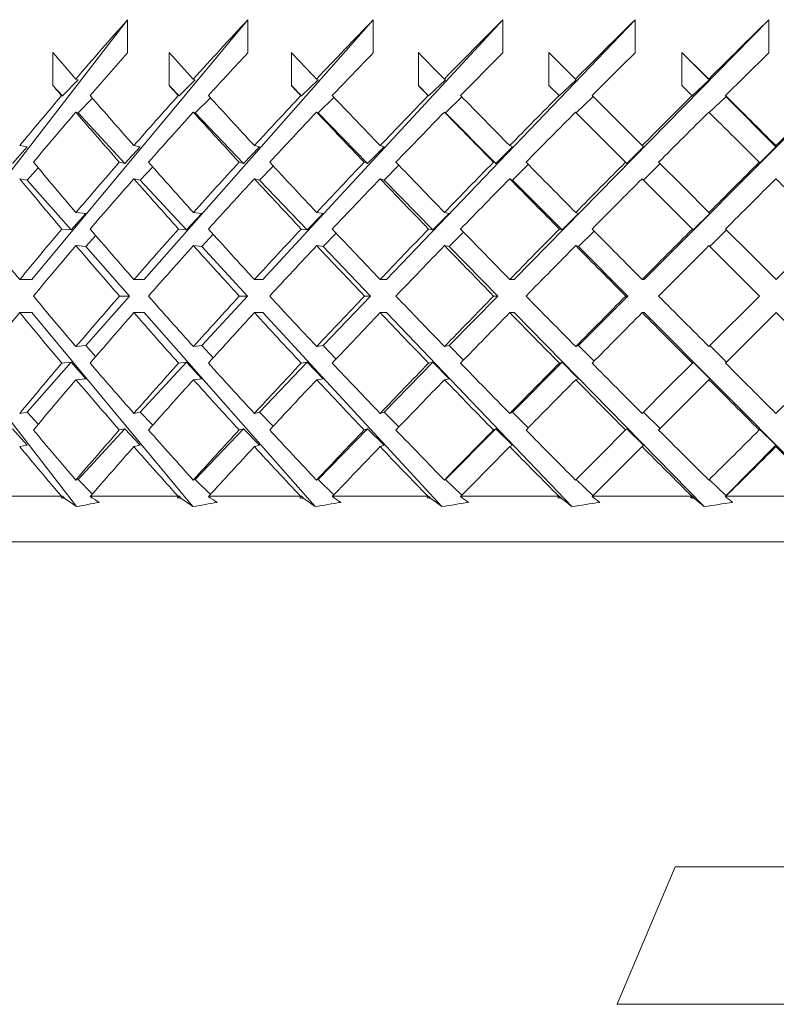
# Model space of a CAD drawing. Header units: inches. Extents: x 1.8 to 14.2, y 0.2 to 10.6.
# Tile 18 of 39: x 7.878 to 8.362, y 6.519 to 7.15. Entities that reach past the tile are written whole.
import ezdxf

# ---------------------------------------------------------------- set-up
doc = ezdxf.new("R2010")
doc.units = ezdxf.units.IN
doc.header["$MEASUREMENT"] = 0

msp = doc.modelspace()

# ---------------------------------------------------------------- linework, layer by layer
at = {"color": 7, "linetype": 'Continuous', "lineweight": 15}
for p, q in [((7.81816, 6.98325), (7.94677, 7.14963)), ((7.88541, 6.98325), (8.02375, 7.14963)), ((7.94677, 7.14963), (7.94677, 7.12842)), ((7.95736, 6.98325), (8.10409, 7.14963)), ((8.02375, 7.14963), (8.02375, 7.12842)), ((8.0333, 6.98325), (8.18701, 7.14963)), ((8.10409, 7.14963), (8.10409, 7.12842)), ((8.11251, 6.98325), (8.27172, 7.14963)), ((8.18701, 7.14963), (8.18701, 7.12842)), ((8.19422, 6.98325), (8.3574, 7.14963)), ((8.27172, 7.14963), (8.27172, 7.12842)), ((8.27765, 6.98325), (8.44323, 7.14963)), ((8.3574, 7.14963), (8.3574, 7.12842)), ((7.89895, 7.10746), (7.89895, 7.12867)), ((7.97335, 7.10746), (7.97335, 7.12867)), ((8.0516, 7.10746), (8.0516, 7.12867)), ((8.13293, 7.10746), (8.13293, 7.12867)), ((8.23361, 7.11163), (8.21658, 7.12867)), ((8.21658, 7.10746), (8.21658, 7.12867)), ((8.30172, 7.10746), (8.30172, 7.12867)), ((8.30172, 7.12867), (8.3191, 7.1112)), ((7.90508, 7.10083), (7.89895, 7.10746)), ((7.91509, 7.1112), (7.90508, 7.10083)), ((7.91509, 7.1112), (7.91358, 7.11163)), ((7.9797, 7.10083), (7.97335, 7.10746)), ((7.99007, 7.1112), (7.9797, 7.10083)), ((7.99007, 7.1112), (7.98881, 7.11163)), ((8.0581, 7.10083), (8.0516, 7.10746)), ((8.06873, 7.1112), (8.0581, 7.10083)), ((8.06873, 7.1112), (8.06774, 7.11163)), ((8.13953, 7.10083), (8.13293, 7.10746)), ((8.15032, 7.1112), (8.13953, 7.10083)), ((8.15032, 7.1112), (8.1496, 7.11163)), ((8.21658, 7.10746), (8.22304, 7.101)), ((8.23405, 7.1112), (8.22321, 7.10083)), ((8.23405, 7.1112), (8.23361, 7.11163)), ((8.3191, 7.1112), (8.30832, 7.10083)), ((8.3191, 7.1112), (8.31896, 7.11163)), ((7.90448, 7.101), (7.90508, 7.10083)), ((7.91509, 7.08999), (7.92417, 7.09939)), ((7.9792, 7.101), (7.9797, 7.10083)), ((7.99007, 7.08999), (7.99974, 7.09966)), ((8.05771, 7.101), (8.0581, 7.10083)), ((8.06873, 7.08999), (8.07889, 7.0999)), ((8.13925, 7.101), (8.13953, 7.10083)), ((8.15032, 7.08999), (8.16087, 7.10014)), ((8.22304, 7.101), (8.22321, 7.10083)), ((8.23405, 7.08999), (8.24476, 7.10024)), ((8.24476, 7.10049), (8.24476, 7.10024)), ((8.30826, 7.101), (8.30832, 7.10083)), ((8.31925, 7.09013), (8.32976, 7.10024)), ((8.32967, 7.10104), (8.32989, 7.10037)), ((8.32976, 7.10049), (8.32989, 7.10037)), ((8.32976, 7.10049), (8.32976, 7.10024)), ((8.32976, 7.10049), (8.36194, 7.06816)), ((7.91509, 7.08999), (7.91358, 7.09042)), ((7.94497, 7.05765), (7.91509, 7.08999)), ((7.99007, 7.08999), (7.98881, 7.09042)), ((8.02101, 7.05765), (7.99007, 7.08999)), ((8.06873, 7.08999), (8.06774, 7.09042)), ((8.10045, 7.05765), (8.06873, 7.08999)), ((8.15032, 7.08999), (8.1496, 7.09042)), ((8.1825, 7.05765), (8.15032, 7.08999)), ((7.88248, 7.06816), (7.87304, 7.05765)), ((7.88248, 7.06816), (7.87763, 7.06901)), ((7.95486, 7.06816), (7.94497, 7.05765)), ((7.95486, 7.06816), (7.95074, 7.06901)), ((8.03126, 7.06816), (8.02101, 7.05765)), ((8.03126, 7.06816), (8.02792, 7.06901)), ((8.11095, 7.06816), (8.10045, 7.05765)), ((8.11095, 7.06816), (8.10841, 7.06901)), ((8.19316, 7.06816), (8.1825, 7.05765)), ((8.19316, 7.06816), (8.19145, 7.06901)), ((8.27709, 7.06816), (8.26638, 7.05765)), ((8.27709, 7.06816), (8.27623, 7.06901)), ((8.36194, 7.06816), (8.35128, 7.05765)), ((8.36194, 7.06816), (8.36194, 7.06901)), ((7.94144, 7.05839), (7.94497, 7.05765)), ((7.95486, 7.04694), (7.9628, 7.05538)), ((8.01815, 7.05839), (8.02101, 7.05765)), ((8.03126, 7.04694), (8.04004, 7.05594)), ((8.09827, 7.05839), (8.10045, 7.05765)), ((8.11095, 7.04694), (8.12047, 7.05646)), ((8.18104, 7.05839), (8.1825, 7.05765)), ((8.19316, 7.04694), (8.20332, 7.05696)), ((8.26565, 7.05839), (8.26638, 7.05765)), ((8.27709, 7.04694), (8.28767, 7.05732)), ((8.28767, 7.05757), (8.28767, 7.05732)), ((8.35128, 7.05839), (8.35128, 7.05765)), ((7.88248, 7.04694), (7.88951, 7.05476)), ((7.88248, 7.04694), (7.87763, 7.0478)), ((7.91066, 7.015), (7.88248, 7.04694)), ((7.95486, 7.04694), (7.95074, 7.0478)), ((7.98438, 7.015), (7.95486, 7.04694)), ((8.03126, 7.04694), (8.02792, 7.0478)), ((8.06183, 7.015), (8.03126, 7.04694)), ((8.11095, 7.04694), (8.10841, 7.0478)), ((8.14228, 7.015), (8.11095, 7.04694)), ((8.19316, 7.04694), (8.19145, 7.0478)), ((8.22495, 7.015), (8.19316, 7.04694)), ((7.92003, 7.02558), (7.91066, 7.015)), ((7.92003, 7.02558), (7.91367, 7.02618)), ((7.9942, 7.02558), (7.98438, 7.015)), ((7.9942, 7.02558), (7.9889, 7.02618)), ((8.07201, 7.02558), (8.06183, 7.015)), ((8.07201, 7.02558), (8.06784, 7.02618)), ((8.15271, 7.02558), (8.14228, 7.015)), ((8.15271, 7.02558), (8.1497, 7.02618)), ((8.23553, 7.02558), (8.22495, 7.015)), ((8.23553, 7.02558), (8.23371, 7.02618)), ((8.31967, 7.02558), (8.30904, 7.015)), ((8.31967, 7.02558), (8.31906, 7.02618)), ((7.90466, 7.01557), (7.91066, 7.015)), ((7.92003, 7.00436), (7.9263, 7.01144)), ((7.97939, 7.01557), (7.98438, 7.015)), ((7.9942, 7.00436), (8.00151, 7.01224)), ((8.0579, 7.01557), (8.06183, 7.015)), ((8.07201, 7.00436), (8.08028, 7.01297)), ((8.13945, 7.01557), (8.14228, 7.015)), ((8.15271, 7.00436), (8.16186, 7.01365)), ((8.22324, 7.01557), (8.22495, 7.015)), ((8.23553, 7.00436), (8.24547, 7.0143)), ((8.30846, 7.01557), (8.30904, 7.015)), ((8.31967, 7.00436), (8.33017, 7.01482)), ((8.33017, 7.01507), (8.33017, 7.01482)), ((7.92003, 7.00436), (7.91367, 7.00497)), ((7.9942, 7.00436), (7.9889, 7.00497)), ((8.07201, 7.00436), (8.06784, 7.00497)), ((8.15271, 7.00436), (8.1497, 7.00497)), ((8.23553, 7.00436), (8.23371, 7.00497)), ((8.31906, 7.00497), (8.35139, 6.97265)), ((7.948, 6.97265), (7.92003, 7.00436)), ((8.0235, 6.97265), (7.9942, 7.00436)), ((8.10236, 6.97265), (8.07201, 7.00436)), ((8.18382, 6.97265), (8.15271, 7.00436)), ((8.2671, 6.97265), (8.23553, 7.00436)), ((7.88541, 6.98325), (7.87767, 6.98325)), ((7.95736, 6.98325), (7.95079, 6.98325)), ((8.0333, 6.98325), (8.02797, 6.98325)), ((8.11251, 6.98325), (8.10846, 6.98325)), ((8.19422, 6.98325), (8.1915, 6.98325)), ((8.27765, 6.98325), (8.27628, 6.98325)), ((7.92003, 6.94093), (7.948, 6.97265)), ((7.948, 6.97265), (7.94152, 6.97265)), ((7.9942, 6.94093), (8.0235, 6.97265)), ((8.0235, 6.97265), (8.01824, 6.97265)), ((8.07201, 6.94093), (8.10236, 6.97265)), ((8.10236, 6.97265), (8.09837, 6.97265)), ((8.15271, 6.94093), (8.18382, 6.97265)), ((8.18382, 6.97265), (8.18114, 6.97265)), ((8.23553, 6.94093), (8.2671, 6.97265)), ((8.2671, 6.97265), (8.26575, 6.97265)), ((8.35139, 6.97265), (8.31906, 6.94032)), ((7.9141, 6.83793), (7.81816, 6.96204)), ((7.88541, 6.96204), (7.87767, 6.96204)), ((7.98861, 6.83793), (7.88541, 6.96204)), ((7.95736, 6.96204), (7.95079, 6.96204)), ((8.06681, 6.83793), (7.95736, 6.96204)), ((8.0333, 6.96204), (8.02797, 6.96204)), ((8.14796, 6.83793), (8.0333, 6.96204)), ((8.11251, 6.96204), (8.10846, 6.96204)), ((8.23128, 6.83793), (8.11251, 6.96204)), ((8.19422, 6.96204), (8.1915, 6.96204)), ((8.31595, 6.83793), (8.19422, 6.96204)), ((8.27765, 6.96204), (8.27628, 6.96204)), ((8.40117, 6.83793), (8.27765, 6.96204)), ((7.91367, 6.94032), (7.92003, 6.94093)), ((7.9263, 6.93385), (7.92003, 6.94093)), ((7.9889, 6.94032), (7.9942, 6.94093)), ((8.00151, 6.93306), (7.9942, 6.94093)), ((8.06784, 6.94032), (8.07201, 6.94093)), ((8.08028, 6.93233), (8.07201, 6.94093)), ((8.1497, 6.94032), (8.15271, 6.94093)), ((8.16186, 6.93164), (8.15271, 6.94093)), ((8.23371, 6.94032), (8.23553, 6.94093)), ((8.24547, 6.93099), (8.23553, 6.94093)), ((8.33017, 6.93047), (8.31967, 6.94093)), ((7.88248, 6.89835), (7.91066, 6.9303)), ((7.91066, 6.9303), (7.90466, 6.92972)), ((7.91066, 6.9303), (7.92003, 6.91972)), ((7.95486, 6.89835), (7.98438, 6.9303)), ((7.98438, 6.9303), (7.97939, 6.92972)), ((7.98438, 6.9303), (7.9942, 6.91972)), ((8.03126, 6.89835), (8.06183, 6.9303)), ((8.06183, 6.9303), (8.0579, 6.92972)), ((8.06183, 6.9303), (8.07201, 6.91972)), ((8.11095, 6.89835), (8.14228, 6.9303)), ((8.14228, 6.9303), (8.13945, 6.92972)), ((8.14228, 6.9303), (8.15271, 6.91972)), ((8.19316, 6.89835), (8.22495, 6.9303)), ((8.22495, 6.9303), (8.22324, 6.92972)), ((8.22495, 6.9303), (8.23553, 6.91972)), ((8.30904, 6.9303), (8.30846, 6.92972)), ((8.30904, 6.9303), (8.31967, 6.91972)), ((8.33017, 6.93047), (8.33017, 6.93022)), ((7.91367, 6.91911), (7.92003, 6.91972)), ((7.9889, 6.91911), (7.9942, 6.91972)), ((8.06784, 6.91911), (8.07201, 6.91972)), ((8.1497, 6.91911), (8.15271, 6.91972)), ((8.23371, 6.91911), (8.23553, 6.91972)), ((8.31906, 6.91911), (8.31967, 6.91972)), ((7.87763, 6.89749), (7.88248, 6.89835)), ((7.88951, 6.89053), (7.88248, 6.89835)), ((7.95074, 6.89749), (7.95486, 6.89835)), ((7.9628, 6.88992), (7.95486, 6.89835)), ((8.02792, 6.89749), (8.03126, 6.89835)), ((8.04004, 6.88935), (8.03126, 6.89835)), ((8.10841, 6.89749), (8.11095, 6.89835)), ((8.12047, 6.88883), (8.11095, 6.89835)), ((8.19145, 6.89749), (8.19316, 6.89835)), ((8.20332, 6.88833), (8.19316, 6.89835)), ((8.28767, 6.88797), (8.27709, 6.89835)), ((7.87304, 6.88764), (7.88248, 6.87714)), ((7.91509, 6.8553), (7.94497, 6.88764)), ((7.94497, 6.88764), (7.94144, 6.88691)), ((7.94497, 6.88764), (7.95486, 6.87714)), ((7.99007, 6.8553), (8.02101, 6.88764)), ((8.02101, 6.88764), (8.01815, 6.88691)), ((8.02101, 6.88764), (8.03126, 6.87714)), ((8.06873, 6.8553), (8.10045, 6.88764)), ((8.10045, 6.88764), (8.09827, 6.88691)), ((8.10045, 6.88764), (8.11095, 6.87714)), ((8.15032, 6.8553), (8.1825, 6.88764)), ((8.1825, 6.88764), (8.18104, 6.88691)), ((8.1825, 6.88764), (8.19316, 6.87714)), ((8.26638, 6.88764), (8.26565, 6.88691)), ((8.26638, 6.88764), (8.27709, 6.87714)), ((8.28767, 6.88797), (8.28767, 6.88772)), ((8.35128, 6.88764), (8.36194, 6.87714)), ((8.35128, 6.88764), (8.35128, 6.88691)), ((7.87763, 6.87628), (7.88248, 6.87714)), ((7.95074, 6.87628), (7.95486, 6.87714)), ((8.02792, 6.87628), (8.03126, 6.87714)), ((8.10841, 6.87628), (8.11095, 6.87714)), ((8.19145, 6.87628), (8.19316, 6.87714)), ((8.27623, 6.87628), (8.27709, 6.87714)), ((8.36194, 6.87714), (8.32976, 6.8448)), ((8.36194, 6.87628), (8.36194, 6.87714)), ((7.91358, 6.85487), (7.91509, 6.8553)), ((7.92417, 6.8459), (7.91509, 6.8553)), ((7.98881, 6.85487), (7.99007, 6.8553)), ((7.99974, 6.84564), (7.99007, 6.8553)), ((8.06774, 6.85487), (8.06873, 6.8553)), ((8.07889, 6.84539), (8.06873, 6.8553)), ((8.1496, 6.85487), (8.15032, 6.8553)), ((8.16087, 6.84516), (8.15032, 6.8553)), ((8.24476, 6.84506), (8.23405, 6.8553)), ((8.32976, 6.84506), (8.31925, 6.85516)), ((7.85151, 6.84446), (7.90434, 6.84446)), ((7.90416, 6.84347), (7.90508, 6.84446)), ((7.90456, 6.84432), (7.90434, 6.84446)), ((7.90508, 6.84446), (7.90456, 6.84432)), ((7.90508, 6.84446), (7.90644, 6.84305)), ((7.92292, 6.84446), (7.92283, 6.84428)), ((7.92292, 6.84446), (7.97905, 6.84446)), ((7.97875, 6.84347), (7.9797, 6.84446)), ((7.97926, 6.84432), (7.97905, 6.84446)), ((7.9797, 6.84446), (7.97926, 6.84432)), ((7.9797, 6.84446), (7.98111, 6.84305)), ((7.99866, 6.84446), (7.99855, 6.84428)), ((7.99866, 6.84446), (8.05755, 6.84446)), ((8.05713, 6.84347), (8.0581, 6.84446)), ((8.05776, 6.84432), (8.05755, 6.84446)), ((8.0581, 6.84446), (8.05776, 6.84432)), ((8.0581, 6.84446), (8.05955, 6.84305)), ((8.07801, 6.84446), (8.07787, 6.84428)), ((8.07801, 6.84446), (8.13909, 6.84446)), ((8.13855, 6.84347), (8.13953, 6.84446)), ((8.13929, 6.84432), (8.13909, 6.84446)), ((8.13953, 6.84446), (8.13929, 6.84432)), ((8.13953, 6.84446), (8.141, 6.84305)), ((8.16019, 6.84446), (8.16003, 6.84428)), ((8.16019, 6.84446), (8.22287, 6.84446)), ((8.22306, 6.84432), (8.22287, 6.84446)), ((8.22321, 6.84446), (8.22306, 6.84432)), ((8.22321, 6.84446), (8.22468, 6.84305)), ((8.24441, 6.84446), (8.24424, 6.84428)), ((8.24441, 6.84446), (8.30809, 6.84446)), ((8.24476, 6.84506), (8.24476, 6.8448)), ((8.30827, 6.84432), (8.30809, 6.84446)), ((8.30832, 6.84446), (8.30827, 6.84432)), ((8.30832, 6.84446), (8.30978, 6.84305)), ((8.32989, 6.84493), (8.32968, 6.84428)), ((8.32987, 6.84446), (8.32968, 6.84428)), ((8.32976, 6.84506), (8.32976, 6.8448)), ((8.32989, 6.84493), (8.32976, 6.8448)), ((8.32987, 6.84446), (8.39394, 6.84446)), ((9.24747, 6.81521), (7.75375, 6.81521)), ((8.29747, 6.60721), (8.26023, 6.51916)), ((8.44747, 6.60721), (8.29747, 6.60721))]:
    msp.add_line(p, q, dxfattribs=at)
at = {"color": 1, "linetype": 'Continuous', "lineweight": 15}
msp.add_line((8.26023, 6.51916), (8.46642, 6.51916), dxfattribs=at)
at = {"color": 7, "linetype": 'Continuous', "lineweight": 15, "flags": 128}
for points in [[(8.27623, 7.06901), (8.2602, 7.08504), (8.24421, 7.10104)], [(8.23361, 7.09042), (8.24961, 7.07442), (8.26565, 7.05839)], [(8.31906, 7.02618), (8.30294, 7.04231), (8.28683, 7.05841)], [(8.27623, 7.0478), (8.29234, 7.0317), (8.30846, 7.01557)], [(8.36199, 6.98325), (8.34582, 6.99942), (8.32967, 7.01558)], [(8.39431, 7.01557), (8.37815, 6.99941), (8.36199, 6.98325)], [(8.32967, 6.92971), (8.34582, 6.94587), (8.36199, 6.96204)], [(8.36199, 6.96204), (8.37815, 6.94588), (8.39431, 6.92972)], [(8.30846, 6.92972), (8.29234, 6.9136), (8.27623, 6.89749)], [(8.28683, 6.88688), (8.30294, 6.90298), (8.31906, 6.91911)], [(8.26565, 6.88691), (8.24961, 6.87087), (8.23361, 6.85487)], [(8.24441, 6.84446), (8.26031, 6.86035), (8.27623, 6.87628)]]:
    msp.add_lwpolyline(points, dxfattribs=at)
at = {"color": 7, "linetype": 'Continuous', "lineweight": 15}
for centre, major_axis, ratio, start_param, end_param in [((8.37247, 6.99373), (0.82385, 0.82385), 0.357806, 1.735283, 1.779255), ((8.37247, 6.99373), (0.83732, 0.83732), 0.303347, 1.686196, 1.730167), ((8.37247, 6.99373), (0.84878, 0.84878), 0.250487, 1.637108, 1.68108), ((8.37247, 6.99373), (0.85819, 0.85819), 0.198912, 1.588021, 1.631993), ((8.37247, 6.99373), (0.86553, 0.86553), 0.148336, 1.538934, 1.582905), ((8.37247, 6.99373), (0.87079, 0.87079), 0.098491, 1.489846, 1.533818), ((8.37247, 6.97277), (0.85819, -0.85819), 0.198912, 4.336915, 4.356668), ((8.37247, 6.97252), (0.82385, 0.82385), 0.357806, 1.735283, 1.767), ((8.37247, 6.97277), (0.86553, -0.86553), 0.148336, 4.386002, 4.405756), ((8.37247, 6.97252), (0.83732, 0.83732), 0.303347, 1.686196, 1.717913), ((8.37247, 6.97277), (0.87079, -0.87079), 0.098491, 4.435089, 4.454843), ((8.37247, 6.97252), (0.84878, 0.84878), 0.250487, 1.637108, 1.668825), ((8.37247, 6.97277), (0.87395, -0.87395), 0.049127, 4.484177, 4.503931), ((8.37247, 6.97252), (0.85819, 0.85819), 0.198912, 1.588021, 1.619738), ((8.37247, 6.97252), (0.86553, 0.86553), 0.148336, 1.538934, 1.57065), ((8.37247, 6.97277), (0.87395, -0.87395), 0.049127, 1.68108, 1.700834), ((8.37247, 6.97252), (0.87079, 0.87079), 0.098491, 1.489846, 1.521563), ((8.37247, 6.95156), (0.85819, -0.85819), 0.198912, 4.336915, 4.344412), ((8.37247, 6.95156), (0.86553, -0.86553), 0.148336, 4.386002, 4.393499), ((8.37247, 6.95156), (0.87079, -0.87079), 0.098491, 4.435089, 4.442587), ((8.37247, 6.95156), (0.87395, -0.87395), 0.049127, 4.484177, 4.491674), ((8.37247, 6.95156), (0.87395, -0.87395), 0.049127, 1.693336, 1.700834), ((8.37247, 6.99373), (0.82385, 0.82385), 0.357806, 1.791511, 1.828269), ((8.37247, 6.97277), (0.85819, -0.85819), 0.198912, 4.368923, 4.405829), ((8.37247, 6.99373), (0.83732, 0.83732), 0.303347, 1.742424, 1.779182), ((8.37247, 6.97277), (0.86553, -0.86553), 0.148336, 4.418011, 4.454916), ((8.37247, 6.99373), (0.84878, 0.84878), 0.250487, 1.693336, 1.730094), ((8.37247, 6.97277), (0.87079, -0.87079), 0.098491, 4.467098, 4.504004), ((8.37247, 6.99373), (0.85819, 0.85819), 0.198912, 1.644249, 1.681007), ((8.37247, 6.97277), (0.87395, -0.87395), 0.049127, 4.516185, 4.553091), ((8.37247, 6.99373), (0.86553, 0.86553), 0.148336, 1.595162, 1.631919), ((8.37247, 6.99373), (0.87079, 0.87079), 0.098491, 1.546074, 1.582832), ((8.37247, 6.97277), (0.87395, -0.87395), 0.049127, 1.631919, 1.668825), ((8.37247, 6.99373), (0.87395, 0.87395), 0.049127, 1.496987, 1.533745), ((8.37247, 6.97252), (0.82385, 0.82385), 0.357806, 1.779255, 1.816088), ((8.37247, 6.95156), (0.85819, -0.85819), 0.198912, 4.356668, 4.393646), ((8.37247, 6.97252), (0.83732, 0.83732), 0.303347, 1.730167, 1.767001), ((8.37247, 6.95156), (0.86553, -0.86553), 0.148336, 4.405756, 4.442734), ((8.37247, 6.97252), (0.84878, 0.84878), 0.250487, 1.68108, 1.717913), ((8.37247, 6.95156), (0.87079, -0.87079), 0.098491, 4.454843, 4.491821), ((8.37247, 6.97252), (0.85819, 0.85819), 0.198912, 1.631993, 1.668826), ((8.37247, 6.95156), (0.87395, -0.87395), 0.049127, 4.503931, 4.540909), ((8.37247, 6.97252), (0.86553, 0.86553), 0.148336, 1.582905, 1.619739), ((8.37247, 6.97252), (0.87079, 0.87079), 0.098491, 1.533818, 1.570651), ((8.37247, 6.95156), (0.87395, -0.87395), 0.049127, 1.644102, 1.68108), ((8.37247, 6.97277), (0.84878, -0.84878), 0.250487, 4.368922, 4.405872), ((8.37247, 6.99373), (0.83732, 0.83732), 0.303347, 1.791364, 1.828225), ((8.37247, 6.97277), (0.85819, -0.85819), 0.198912, 4.41801, 4.45496), ((8.37247, 6.99373), (0.84878, 0.84878), 0.250487, 1.742277, 1.779138), ((8.37247, 6.97277), (0.86553, -0.86553), 0.148336, 4.467097, 4.504047), ((8.37247, 6.99373), (0.85819, 0.85819), 0.198912, 1.693189, 1.730051), ((8.37247, 6.97277), (0.87079, -0.87079), 0.098491, 4.516185, 4.553135), ((8.37247, 6.99373), (0.86553, 0.86553), 0.148336, 1.644102, 1.680963), ((8.37247, 6.97277), (0.87395, -0.87395), 0.049127, 4.565272, 4.602222), ((8.37247, 6.99373), (0.87079, 0.87079), 0.098491, 1.595015, 1.631876), ((8.37247, 6.99373), (0.87395, 0.87395), 0.049127, 1.545927, 1.582789), ((8.37247, 6.95156), (0.84878, -0.84878), 0.250487, 4.356742, 4.393734), ((8.37247, 6.97252), (0.83732, 0.83732), 0.303347, 1.779182, 1.816089), ((8.37247, 6.95156), (0.85819, -0.85819), 0.198912, 4.405829, 4.442821), ((8.37247, 6.97252), (0.84878, 0.84878), 0.250487, 1.730094, 1.767001), ((8.37247, 6.95156), (0.86553, -0.86553), 0.148336, 4.454916, 4.491909), ((8.37247, 6.97252), (0.85819, 0.85819), 0.198912, 1.681007, 1.717914), ((8.37247, 6.95156), (0.87079, -0.87079), 0.098491, 4.504004, 4.540996), ((8.37247, 6.97252), (0.86553, 0.86553), 0.148336, 1.631919, 1.668827), ((8.37247, 6.95156), (0.87395, -0.87395), 0.049127, 4.553091, 4.590084), ((8.37247, 6.97252), (0.87079, 0.87079), 0.098491, 1.582832, 1.619739), ((8.37247, 6.97252), (0.87395, 0.87395), 0.049127, 1.533745, 1.570652), ((8.37247, 6.95156), (0.87395, -0.87395), 0.049127, 1.594927, 1.631919), ((8.37247, 6.97277), (0.83732, -0.83732), 0.303347, 4.368922, 4.405887), ((8.37247, 6.99373), (0.83732, 0.83732), 0.303347, 1.840364, 1.877298), ((8.37247, 6.97277), (0.84878, -0.84878), 0.250487, 4.418009, 4.454974), ((8.37247, 6.99373), (0.84878, 0.84878), 0.250487, 1.791277, 1.828211), ((8.37247, 6.97277), (0.85819, -0.85819), 0.198912, 4.467097, 4.504062), ((8.37247, 6.99373), (0.85819, 0.85819), 0.198912, 1.742189, 1.779124), ((8.37247, 6.97277), (0.86553, -0.86553), 0.148336, 4.516184, 4.553149), ((8.37247, 6.99373), (0.86553, 0.86553), 0.148336, 1.693102, 1.730036), ((8.37247, 6.97277), (0.87079, -0.87079), 0.098491, 4.565271, 4.602236), ((8.37247, 6.99373), (0.87079, 0.87079), 0.098491, 1.644014, 1.680949), ((8.37247, 6.97277), (0.87395, -0.87395), 0.049127, 4.614359, 4.651324), ((8.37247, 6.99373), (0.87395, 0.87395), 0.049127, 1.594927, 1.631861), ((8.37247, 6.97252), (0.83732, 0.83732), 0.303347, 1.828225, 1.865176), ((8.37247, 6.95156), (0.84878, -0.84878), 0.250487, 4.405872, 4.44285), ((8.37247, 6.97252), (0.84878, 0.84878), 0.250487, 1.779138, 1.816089), ((8.37247, 6.95156), (0.85819, -0.85819), 0.198912, 4.45496, 4.491938), ((8.37247, 6.97252), (0.85819, 0.85819), 0.198912, 1.730051, 1.767001), ((8.37247, 6.95156), (0.86553, -0.86553), 0.148336, 4.504047, 4.541025), ((8.37247, 6.97252), (0.86553, 0.86553), 0.148336, 1.680963, 1.717914), ((8.37247, 6.95156), (0.87079, -0.87079), 0.098491, 4.553135, 4.590113), ((8.37247, 6.97252), (0.87079, 0.87079), 0.098491, 1.631876, 1.668827), ((8.37247, 6.95156), (0.87395, -0.87395), 0.049127, 4.602222, 4.6392), ((8.37247, 6.97252), (0.87395, 0.87395), 0.049127, 1.582789, 1.619739), ((8.37247, 6.97277), (0.83732, -0.83732), 0.303347, 4.418009, 4.45496), ((8.37247, 6.99373), (0.84878, 0.84878), 0.250487, 1.840335, 1.877313), ((8.37247, 6.97277), (0.84878, -0.84878), 0.250487, 4.467096, 4.504047), ((8.37247, 6.99373), (0.85819, 0.85819), 0.198912, 1.791247, 1.828225), ((8.37247, 6.97277), (0.85819, -0.85819), 0.198912, 4.516184, 4.553135), ((8.37247, 6.99373), (0.86553, 0.86553), 0.148336, 1.74216, 1.779138), ((8.37247, 6.97277), (0.86553, -0.86553), 0.148336, 4.565271, 4.602222), ((8.37247, 6.99373), (0.87079, 0.87079), 0.098491, 1.693073, 1.730051), ((8.37247, 6.97277), (0.87079, -0.87079), 0.098491, 4.614359, 4.651309), ((8.37247, 6.99373), (0.87395, 0.87395), 0.049127, 1.643985, 1.680963), ((8.37247, 6.97277), (0.87395, -0.87395), 0.049127, 4.663446, 4.700397), ((8.37247, 6.97252), (0.83732, 0.83732), 0.303347, 1.877298, 1.914263), ((8.37247, 6.95156), (0.83732, -0.83732), 0.303347, 4.405887, 4.442821), ((8.37247, 6.97252), (0.84878, 0.84878), 0.250487, 1.828211, 1.865176), ((8.37247, 6.95156), (0.84878, -0.84878), 0.250487, 4.454974, 4.491909), ((8.37247, 6.97252), (0.85819, 0.85819), 0.198912, 1.779124, 1.816089), ((8.37247, 6.95156), (0.85819, -0.85819), 0.198912, 4.504062, 4.540996), ((8.37247, 6.97252), (0.86553, 0.86553), 0.148336, 1.730036, 1.767001), ((8.37247, 6.95156), (0.86553, -0.86553), 0.148336, 4.553149, 4.590084), ((8.37247, 6.97252), (0.87079, 0.87079), 0.098491, 1.680949, 1.717914), ((8.37247, 6.95156), (0.87079, -0.87079), 0.098491, 4.602236, 4.639171), ((8.37247, 6.97252), (0.87395, 0.87395), 0.049127, 1.631861, 1.668827), ((8.37247, 6.95156), (0.87395, -0.87395), 0.049127, 4.651324, 4.688258), ((8.37247, 6.99373), (0.84878, 0.84878), 0.250487, 1.889451, 1.926444), ((8.37247, 6.97277), (0.83732, -0.83732), 0.303347, 4.467097, 4.504004), ((8.37247, 6.99373), (0.85819, 0.85819), 0.198912, 1.840364, 1.877356), ((8.37247, 6.97277), (0.84878, -0.84878), 0.250487, 4.516184, 4.553091), ((8.37247, 6.99373), (0.86553, 0.86553), 0.148336, 1.791277, 1.828269), ((8.37247, 6.97277), (0.85819, -0.85819), 0.198912, 4.565271, 4.602179), ((8.37247, 6.99373), (0.87079, 0.87079), 0.098491, 1.742189, 1.779182), ((8.37247, 6.97277), (0.86553, -0.86553), 0.148336, 4.614359, 4.651266), ((8.37247, 6.99373), (0.87395, 0.87395), 0.049127, 1.693102, 1.730094), ((8.37247, 6.97277), (0.87079, -0.87079), 0.098491, 4.663446, 4.700353), ((8.37247, 6.97277), (0.87395, -0.87395), 0.049127, 4.712534, 4.749441), ((8.37247, 6.99373), (0.87395, 0.87395), 0.049127, 4.651266, 4.688258), ((8.37247, 6.97252), (0.84878, 0.84878), 0.250487, 1.877313, 1.914263), ((8.37247, 6.95156), (0.83732, -0.83732), 0.303347, 4.45496, 4.491821), ((8.37247, 6.97252), (0.85819, 0.85819), 0.198912, 1.828225, 1.865176), ((8.37247, 6.95156), (0.84878, -0.84878), 0.250487, 4.504047, 4.540909), ((8.37247, 6.97252), (0.86553, 0.86553), 0.148336, 1.779138, 1.816088), ((8.37247, 6.95156), (0.85819, -0.85819), 0.198912, 4.553135, 4.589996), ((8.37247, 6.97252), (0.87079, 0.87079), 0.098491, 1.730051, 1.767001), ((8.37247, 6.95156), (0.86553, -0.86553), 0.148336, 4.602222, 4.639083), ((8.37247, 6.97252), (0.87395, 0.87395), 0.049127, 1.680963, 1.717913), ((8.37247, 6.95156), (0.87079, -0.87079), 0.098491, 4.651309, 4.688171), ((8.37247, 6.95156), (0.87395, -0.87395), 0.049127, 4.700397, 4.737258), ((8.37247, 6.97277), (0.82385, -0.82385), 0.357806, 4.467097, 4.503931), ((8.37247, 6.99373), (0.85819, 0.85819), 0.198912, 1.889539, 1.926517), ((8.37247, 6.97277), (0.83732, -0.83732), 0.303347, 4.516185, 4.553018), ((8.37247, 6.99373), (0.86553, 0.86553), 0.148336, 1.840452, 1.877429), ((8.37247, 6.97277), (0.84878, -0.84878), 0.250487, 4.565272, 4.602105), ((8.37247, 6.99373), (0.87079, 0.87079), 0.098491, 1.791364, 1.828342), ((8.37247, 6.97277), (0.85819, -0.85819), 0.198912, 4.614359, 4.651193), ((8.37247, 6.99373), (0.87395, 0.87395), 0.049127, 1.742277, 1.779255), ((8.37247, 6.97277), (0.86553, -0.86553), 0.148336, 4.663447, 4.70028), ((8.37247, 6.97277), (0.87079, -0.87079), 0.098491, 4.712534, 4.749368), ((8.37247, 6.99373), (0.87395, 0.87395), 0.049127, 4.602105, 4.639083), ((8.37247, 6.95156), (0.82385, -0.82385), 0.357806, 4.454916, 4.491482), ((8.37247, 6.97252), (0.85819, 0.85819), 0.198912, 1.877356, 1.914026), ((8.37247, 6.95156), (0.83732, -0.83732), 0.303347, 4.504004, 4.54057), ((8.37247, 6.97252), (0.86553, 0.86553), 0.148336, 1.828269, 1.864938), ((8.37247, 6.95156), (0.84878, -0.84878), 0.250487, 4.553091, 4.589657), ((8.37247, 6.97252), (0.87079, 0.87079), 0.098491, 1.779182, 1.815851), ((8.37247, 6.95156), (0.85819, -0.85819), 0.198912, 4.602179, 4.638745), ((8.37247, 6.97252), (0.87395, 0.87395), 0.049127, 1.730094, 1.766764), ((8.37247, 6.95156), (0.86553, -0.86553), 0.148336, 4.651266, 4.687832), ((8.37247, 6.95156), (0.87079, -0.87079), 0.098491, 4.700353, 4.736919), ((8.37247, 6.97252), (0.87395, 0.87395), 0.049127, 4.614597, 4.651266), ((8.37247, 6.95156), (0.87395, -0.87395), 0.049127, 4.749441, 4.786007)]:
    msp.add_ellipse(centre, major_axis=major_axis, ratio=ratio, start_param=start_param, end_param=end_param, dxfattribs=at)
for points in [[(7.90416, 6.84347), (7.90429, 6.84375), (7.90443, 6.84404), (7.90456, 6.84432)], [(7.90416, 6.84347), (7.90492, 6.84333), (7.90568, 6.84319), (7.90644, 6.84305)], [(7.9141, 6.83793), (7.91154, 6.83963), (7.90899, 6.84134), (7.90644, 6.84305)], [(7.92283, 6.84428), (7.92471, 6.84304), (7.92659, 6.8418), (7.92847, 6.84055)], [(7.97875, 6.84347), (7.97892, 6.84375), (7.97909, 6.84404), (7.97926, 6.84432)], [(7.97875, 6.84347), (7.97954, 6.84333), (7.98032, 6.84319), (7.98111, 6.84305)], [(7.98861, 6.83793), (7.98611, 6.83963), (7.98361, 6.84134), (7.98111, 6.84305)], [(7.99855, 6.84428), (8.00039, 6.84304), (8.00223, 6.8418), (8.00406, 6.84055)], [(8.05713, 6.84347), (8.05734, 6.84375), (8.05755, 6.84404), (8.05776, 6.84432)], [(8.05713, 6.84347), (8.05793, 6.84333), (8.05874, 6.84319), (8.05955, 6.84305)], [(8.06681, 6.83793), (8.06439, 6.83963), (8.06197, 6.84134), (8.05955, 6.84305)], [(8.07787, 6.84428), (8.07965, 6.84304), (8.08143, 6.8418), (8.08321, 6.84055)], [(8.13855, 6.84347), (8.13879, 6.84375), (8.13904, 6.84404), (8.13929, 6.84432)], [(8.13855, 6.84347), (8.13936, 6.84333), (8.14018, 6.84319), (8.141, 6.84305)], [(8.14796, 6.83793), (8.14564, 6.83963), (8.14332, 6.84134), (8.141, 6.84305)], [(8.16003, 6.84428), (8.16173, 6.84304), (8.16344, 6.8418), (8.16514, 6.84055)], [(8.22221, 6.84347), (8.2225, 6.84375), (8.22278, 6.84404), (8.22306, 6.84432)], [(8.22221, 6.84347), (8.22304, 6.84333), (8.22386, 6.84319), (8.22468, 6.84305)], [(8.23128, 6.83793), (8.22908, 6.83963), (8.22688, 6.84134), (8.22468, 6.84305)], [(8.24424, 6.84428), (8.24585, 6.84304), (8.24745, 6.8418), (8.24906, 6.84055)], [(8.30733, 6.84347), (8.30764, 6.84375), (8.30795, 6.84404), (8.30827, 6.84432)], [(8.30733, 6.84347), (8.30815, 6.84333), (8.30897, 6.84319), (8.30978, 6.84305)], [(8.31595, 6.83793), (8.3139, 6.83963), (8.31184, 6.84134), (8.30978, 6.84305)], [(8.32968, 6.84428), (8.33118, 6.84304), (8.33268, 6.8418), (8.33418, 6.84055)], [(7.9141, 6.83793), (7.91889, 6.83874), (7.92368, 6.83961), (7.92847, 6.84055)], [(7.98861, 6.83793), (7.99376, 6.83874), (7.99891, 6.83961), (8.00406, 6.84055)], [(8.06681, 6.83793), (8.07228, 6.83874), (8.07775, 6.83961), (8.08321, 6.84055)], [(8.14796, 6.83793), (8.15369, 6.83874), (8.15942, 6.83961), (8.16514, 6.84055)], [(8.23128, 6.83793), (8.23721, 6.83874), (8.24314, 6.83961), (8.24906, 6.84055)], [(8.31595, 6.83793), (8.32203, 6.83874), (8.32811, 6.83961), (8.33418, 6.84055)]]:
    msp.add_open_spline(points, degree=3, dxfattribs=at)

doc.saveas('drawing.dxf')
